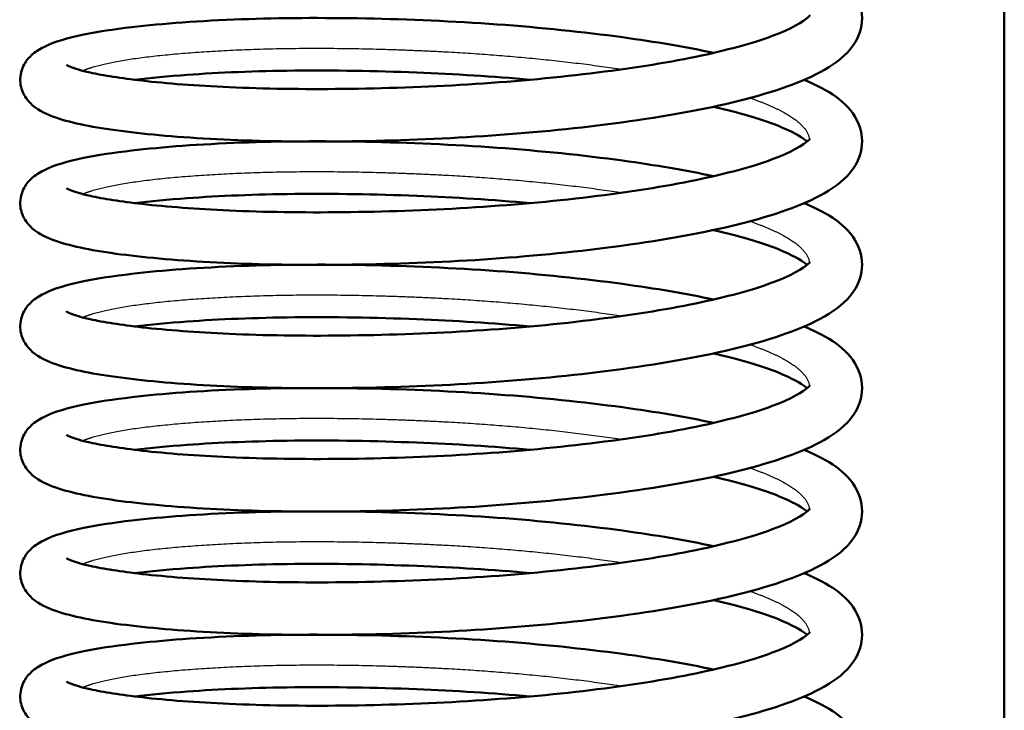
# Model space of a CAD drawing. Header units: millimetres. Extents: x 155 to 950, y -844 to 1327.
# Tile 6 of 58: x 252 to 271, y 126 to 139. Entities that reach past the tile are written whole.
import ezdxf

# ---------------------------------------------------------------- set-up
doc = ezdxf.new("R2010")
doc.units = ezdxf.units.MM
doc.header["$LTSCALE"] = 0.75
doc.layers.add('Visible', color=7, linetype='Continuous', lineweight=50)
doc.layers.add('Visible Narrow', color=7, linetype='Continuous', lineweight=25)

msp = doc.modelspace()

# ---------------------------------------------------------------- linework, layer by layer
at = {"layer": 'Visible'}
msp.add_line((271.063, 83.194, 27.449), (271.063, 192.994, 27.449), dxfattribs=at)
for points, knots in [([(267.261, 139.974, 24.505), (267.296, 139.959, 24.565), (267.33, 139.944, 24.627), (267.789, 139.733, 25.473), (268.13, 139.521, 26.331), (268.362, 138.975, 27.494), (268.381, 138.775, 27.841), (268.292, 138.419, 28.538), (268.194, 138.268, 28.896), (267.915, 137.976, 29.742), (267.713, 137.847, 30.234), (267.044, 137.514, 31.551), (266.464, 137.329, 32.345), (265.104, 137.016, 33.621), (264.32, 136.885, 34.136), (262.701, 136.68, 34.824), (261.855, 136.602, 35.028), (260.176, 136.496, 35.149), (259.323, 136.467, 35.073), (257.709, 136.449, 34.657), (256.928, 136.461, 34.315), (255.529, 136.526, 33.412), (254.896, 136.579, 32.837), (253.847, 136.709, 31.532), (253.426, 136.787, 30.784), (252.93, 136.947, 29.577), (252.785, 137.004, 29.13), (252.578, 137.159, 28.499), (252.512, 137.221, 28.305), (252.413, 137.379, 27.978), (252.378, 137.468, 27.839), (252.354, 137.676, 27.546), (252.378, 137.795, 27.386), (252.463, 137.973, 27.069), (252.517, 138.038, 26.91), (252.649, 138.162, 26.51), (252.728, 138.21, 26.265), (253.017, 138.355, 25.41), (253.261, 138.424, 24.801), (253.834, 138.542, 23.762), (254.138, 138.589, 23.314), (255.066, 138.698, 22.208), (255.781, 138.751, 21.606), (257.296, 138.806, 20.733), (258.105, 138.811, 20.428), (259.747, 138.779, 20.1), (260.602, 138.742, 20.071), (262.25, 138.623, 20.28), (263.064, 138.539, 20.521), (264.432, 138.352, 21.178), (265.018, 138.253, 21.567), (265.54, 138.141, 22.019)], [53.999239, 53.999239, 53.999239, 53.999239, 54.020718, 54.020718, 54.295066, 54.295066, 54.41255, 54.41255, 54.531214, 54.531214, 54.693933, 54.693933, 54.98546, 54.98546, 55.261211, 55.261211, 55.516571, 55.516571, 55.767056, 55.767056, 56.016375, 56.016375, 56.266974, 56.266974, 56.520162, 56.520162, 56.661339, 56.661339, 56.724883, 56.724883, 56.774422, 56.774422, 56.833045, 56.833045, 56.886479, 56.886479, 56.964693, 56.964693, 57.160693, 57.160693, 57.322396, 57.322396, 57.594867, 57.594867, 57.847231, 57.847231, 58.097447, 58.097447, 58.346874, 58.346874, 58.556013, 58.556013, 58.556013, 58.556013]), ([(253.241, 137.911, 28.814), (253.241, 137.911, 28.823), (253.241, 137.911, 28.832), (253.243, 137.91, 29.094), (253.271, 137.893, 29.348), (253.397, 137.843, 30.009), (253.525, 137.804, 30.414), (253.94, 137.712, 31.381), (254.279, 137.658, 31.931), (255.15, 137.56, 32.993), (255.715, 137.516, 33.497), (256.995, 137.459, 34.334), (257.735, 137.448, 34.662), (259.266, 137.465, 35.065), (260.077, 137.492, 35.145), (261.663, 137.589, 35.044), (262.459, 137.661, 34.862), (263.924, 137.839, 34.262), (264.613, 137.946, 33.837), (265.782, 138.187, 32.809), (266.282, 138.324, 32.196), (267.008, 138.594, 30.878), (267.254, 138.741, 30.155), (267.364, 138.844, 29.173), (267.374, 138.86, 28.927), (267.374, 138.86, 28.68)], [56.881124, 56.881124, 56.881124, 56.881124, 56.883894, 56.883894, 56.959846, 56.959846, 57.086246, 57.086246, 57.276943, 57.276943, 57.49936, 57.49936, 57.735934, 57.735934, 57.974288, 57.974288, 58.213751, 58.213751, 58.452126, 58.452126, 58.686262, 58.686262, 58.910624, 58.910624, 58.984398, 58.984398, 58.984398, 58.984398]), ([(262.053, 137.63, 20.301), (261.352, 137.693, 20.14), (260.619, 137.738, 20.082), (259.106, 137.798, 20.184), (258.31, 137.811, 20.368), (256.836, 137.796, 20.973), (256.138, 137.767, 21.401), (255.17, 137.697, 22.24), (254.834, 137.666, 22.598), (254.537, 137.63, 22.984)], [55.4189822, 55.4189822, 55.4189822, 55.4189822, 55.635157, 55.635157, 55.8739855, 55.8739855, 56.113343, 56.113343, 56.2588283, 56.2588283, 56.2588283, 56.2588283]), ([(267.261, 137.63, 24.124), (267.296, 137.615, 24.185), (267.33, 137.599, 24.246), (267.789, 137.388, 25.093), (268.13, 137.177, 25.95), (268.362, 136.631, 27.114), (268.381, 136.431, 27.46), (268.292, 136.075, 28.157), (268.194, 135.923, 28.515), (267.915, 135.631, 29.362), (267.713, 135.503, 29.853), (267.043, 135.17, 31.17), (266.464, 134.985, 31.965), (265.104, 134.672, 33.241), (264.32, 134.541, 33.756), (262.701, 134.336, 34.443), (261.854, 134.257, 34.648), (260.176, 134.152, 34.769), (259.322, 134.123, 34.692), (257.709, 134.105, 34.276), (256.928, 134.117, 33.934), (255.529, 134.182, 33.031), (254.896, 134.234, 32.456), (253.847, 134.365, 31.151), (253.426, 134.443, 30.403), (252.93, 134.602, 29.196), (252.785, 134.659, 28.749), (252.578, 134.815, 28.118), (252.512, 134.876, 27.924), (252.413, 135.035, 27.597), (252.378, 135.124, 27.458), (252.354, 135.331, 27.165), (252.378, 135.451, 27.005), (252.463, 135.629, 26.688), (252.517, 135.694, 26.529), (252.649, 135.818, 26.129), (252.728, 135.865, 25.884), (253.017, 136.011, 25.029), (253.261, 136.08, 24.42), (253.833, 136.198, 23.381), (254.138, 136.244, 22.933), (255.066, 136.353, 21.828), (255.781, 136.406, 21.225), (257.296, 136.462, 20.352), (258.105, 136.467, 20.048), (259.747, 136.434, 19.719), (260.602, 136.398, 19.69), (262.25, 136.279, 19.899), (263.064, 136.195, 20.14), (264.431, 136.008, 20.797), (265.018, 135.909, 21.186), (265.54, 135.797, 21.638)], [58.832865, 58.832865, 58.832865, 58.832865, 58.85436, 58.85436, 59.128711, 59.128711, 59.24619, 59.24619, 59.364852, 59.364852, 59.527583, 59.527583, 59.819115, 59.819115, 60.094862, 60.094862, 60.350222, 60.350222, 60.600706, 60.600706, 60.850025, 60.850025, 61.100624, 61.100624, 61.353813, 61.353813, 61.494993, 61.494993, 61.55852, 61.55852, 61.608046, 61.608046, 61.666669, 61.666669, 61.720103, 61.720103, 61.798314, 61.798314, 61.994307, 61.994307, 62.156011, 62.156011, 62.428484, 62.428484, 62.680847, 62.680847, 62.931064, 62.931064, 63.180491, 63.180491, 63.389639, 63.389639, 63.389639, 63.389639]), ([(267.318, 136.458, 25.657), (267.245, 136.519, 25.138), (267.092, 136.614, 24.63), (266.643, 136.809, 23.628), (266.329, 136.915, 23.13), (265.827, 137.05, 22.524), (265.687, 137.084, 22.37), (265.54, 137.118, 22.222)], [54.6163132, 54.6163132, 54.6163132, 54.6163132, 54.7744722, 54.7744722, 54.9508505, 54.9508505, 55.0139275, 55.0139275, 55.0139275, 55.0139275]), ([(253.241, 135.567, 28.433), (253.241, 135.567, 28.442), (253.241, 135.567, 28.451), (253.243, 135.565, 28.714), (253.271, 135.549, 28.967), (253.397, 135.499, 29.628), (253.525, 135.46, 30.033), (253.94, 135.367, 31), (254.279, 135.314, 31.55), (255.15, 135.216, 32.612), (255.715, 135.172, 33.117), (256.995, 135.115, 33.953), (257.735, 135.104, 34.281), (259.266, 135.121, 34.685), (260.077, 135.148, 34.764), (261.663, 135.245, 34.663), (262.459, 135.316, 34.481), (263.924, 135.494, 33.881), (264.613, 135.602, 33.456), (265.782, 135.843, 32.428), (266.282, 135.98, 31.815), (267.008, 136.25, 30.497), (267.254, 136.396, 29.774), (267.364, 136.499, 28.792), (267.374, 136.516, 28.546), (267.374, 136.516, 28.299)], [52.248763, 52.248763, 52.248763, 52.248763, 52.251534, 52.251534, 52.327486, 52.327486, 52.453886, 52.453886, 52.644583, 52.644583, 52.867, 52.867, 53.103574, 53.103574, 53.341928, 53.341928, 53.581391, 53.581391, 53.819766, 53.819766, 54.053902, 54.053902, 54.278264, 54.278264, 54.352038, 54.352038, 54.352038, 54.352038]), ([(262.053, 135.286, 19.92), (261.352, 135.348, 19.76), (260.619, 135.394, 19.701), (259.106, 135.454, 19.803), (258.31, 135.467, 19.987), (256.836, 135.452, 20.592), (256.138, 135.423, 21.021), (255.17, 135.353, 21.86), (254.834, 135.321, 22.217), (254.537, 135.285, 22.603)], [50.7866222, 50.7866222, 50.7866222, 50.7866222, 51.0027969, 51.0027969, 51.2416255, 51.2416255, 51.4809829, 51.4809829, 51.6264682, 51.6264682, 51.6264682, 51.6264682]), ([(267.261, 135.285, 23.743), (267.296, 135.27, 23.804), (267.33, 135.255, 23.865), (267.789, 135.044, 24.712), (268.13, 134.833, 25.569), (268.362, 134.286, 26.733), (268.381, 134.087, 27.079), (268.292, 133.731, 27.776), (268.194, 133.579, 28.134), (267.915, 133.287, 28.981), (267.713, 133.158, 29.472), (267.043, 132.826, 30.789), (266.464, 132.64, 31.584), (265.104, 132.327, 32.86), (264.32, 132.197, 33.375), (262.701, 131.992, 34.062), (261.855, 131.913, 34.267), (260.176, 131.808, 34.388), (259.323, 131.779, 34.311), (257.709, 131.761, 33.896), (256.928, 131.773, 33.553), (255.529, 131.838, 32.65), (254.896, 131.89, 32.075), (253.847, 132.021, 30.77), (253.426, 132.099, 30.022), (252.93, 132.258, 28.816), (252.785, 132.315, 28.368), (252.578, 132.47, 27.737), (252.512, 132.532, 27.543), (252.413, 132.691, 27.216), (252.378, 132.779, 27.077), (252.354, 132.987, 26.784), (252.378, 133.107, 26.624), (252.463, 133.284, 26.307), (252.517, 133.349, 26.148), (252.649, 133.474, 25.748), (252.728, 133.521, 25.503), (253.017, 133.666, 24.648), (253.261, 133.736, 24.039), (253.833, 133.853, 23), (254.138, 133.9, 22.552), (255.066, 134.009, 21.447), (255.781, 134.062, 20.844), (257.296, 134.117, 19.971), (258.105, 134.123, 19.667), (259.747, 134.09, 19.338), (260.602, 134.054, 19.309), (262.25, 133.934, 19.518), (263.064, 133.851, 19.759), (264.432, 133.663, 20.416), (265.018, 133.564, 20.805), (265.54, 133.453, 21.257)], [63.666491, 63.666491, 63.666491, 63.666491, 63.687976, 63.687976, 63.962326, 63.962326, 64.079807, 64.079807, 64.198471, 64.198471, 64.361195, 64.361195, 64.652724, 64.652724, 64.928473, 64.928473, 65.183833, 65.183833, 65.434318, 65.434318, 65.683637, 65.683637, 65.934236, 65.934236, 66.187424, 66.187424, 66.328602, 66.328602, 66.39214, 66.39214, 66.441673, 66.441673, 66.500296, 66.500296, 66.553731, 66.553731, 66.631943, 66.631943, 66.82794, 66.82794, 66.989644, 66.989644, 67.262116, 67.262116, 67.514479, 67.514479, 67.764695, 67.764695, 68.014123, 68.014123, 68.223265, 68.223265, 68.223265, 68.223265]), ([(267.318, 134.113, 25.276), (267.245, 134.175, 24.757), (267.092, 134.269, 24.249), (266.643, 134.465, 23.247), (266.329, 134.571, 22.749), (265.827, 134.705, 22.143), (265.687, 134.74, 21.989), (265.54, 134.774, 21.841)], [49.9839532, 49.9839532, 49.9839532, 49.9839532, 50.1421121, 50.1421121, 50.3184904, 50.3184904, 50.3815674, 50.3815674, 50.3815674, 50.3815674]), ([(253.241, 133.223, 28.052), (253.241, 133.223, 28.061), (253.241, 133.222, 28.07), (253.243, 133.221, 28.333), (253.271, 133.205, 28.586), (253.397, 133.154, 29.247), (253.525, 133.116, 29.652), (253.94, 133.023, 30.619), (254.279, 132.969, 31.169), (255.15, 132.872, 32.231), (255.715, 132.828, 32.736), (256.995, 132.771, 33.572), (257.735, 132.76, 33.9), (259.266, 132.777, 34.304), (260.077, 132.804, 34.383), (261.663, 132.9, 34.282), (262.459, 132.972, 34.1), (263.924, 133.15, 33.5), (264.613, 133.258, 33.076), (265.782, 133.499, 32.047), (266.282, 133.636, 31.434), (267.008, 133.906, 30.116), (267.254, 134.052, 29.393), (267.364, 134.155, 28.411), (267.374, 134.171, 28.165), (267.374, 134.171, 27.918)], [47.616403, 47.616403, 47.616403, 47.616403, 47.619174, 47.619174, 47.695125, 47.695125, 47.821526, 47.821526, 48.012223, 48.012223, 48.23464, 48.23464, 48.471214, 48.471214, 48.709568, 48.709568, 48.949031, 48.949031, 49.187406, 49.187406, 49.421542, 49.421542, 49.645904, 49.645904, 49.719678, 49.719678, 49.719678, 49.719678]), ([(262.053, 132.941, 19.539), (261.352, 133.004, 19.379), (260.619, 133.05, 19.32), (259.106, 133.11, 19.422), (258.31, 133.122, 19.606), (256.836, 133.107, 20.211), (256.138, 133.078, 20.64), (255.17, 133.009, 21.479), (254.834, 132.977, 21.836), (254.537, 132.941, 22.222)], [46.1542621, 46.1542621, 46.1542621, 46.1542621, 46.3704369, 46.3704369, 46.6092654, 46.6092654, 46.8486229, 46.8486229, 46.9941081, 46.9941081, 46.9941081, 46.9941081]), ([(267.261, 132.941, 23.362), (267.296, 132.926, 23.423), (267.33, 132.911, 23.484), (267.789, 132.7, 24.331), (268.13, 132.488, 25.189), (268.362, 131.942, 26.352), (268.381, 131.742, 26.699), (268.292, 131.386, 27.395), (268.194, 131.235, 27.753), (267.915, 130.943, 28.6), (267.713, 130.814, 29.091), (267.043, 130.482, 30.408), (266.464, 130.296, 31.203), (265.104, 129.983, 32.479), (264.32, 129.852, 32.994), (262.701, 129.648, 33.681), (261.854, 129.569, 33.886), (260.176, 129.463, 34.007), (259.323, 129.434, 33.93), (257.709, 129.416, 33.515), (256.928, 129.429, 33.172), (255.529, 129.493, 32.269), (254.896, 129.546, 31.694), (253.847, 129.676, 30.389), (253.426, 129.754, 29.641), (252.93, 129.914, 28.435), (252.785, 129.971, 27.988), (252.578, 130.126, 27.356), (252.512, 130.188, 27.162), (252.413, 130.347, 26.835), (252.378, 130.435, 26.697), (252.354, 130.643, 26.403), (252.378, 130.763, 26.243), (252.463, 130.94, 25.926), (252.517, 131.005, 25.767), (252.649, 131.129, 25.367), (252.728, 131.177, 25.122), (253.017, 131.322, 24.267), (253.261, 131.391, 23.659), (253.833, 131.509, 22.619), (254.138, 131.556, 22.171), (255.066, 131.665, 21.066), (255.781, 131.718, 20.463), (257.296, 131.773, 19.591), (258.105, 131.778, 19.286), (259.747, 131.746, 18.957), (260.602, 131.709, 18.928), (262.25, 131.59, 19.137), (263.064, 131.506, 19.378), (264.432, 131.319, 20.035), (265.018, 131.22, 20.424), (265.54, 131.108, 20.876)], [68.500118, 68.500118, 68.500118, 68.500118, 68.521608, 68.521608, 68.795959, 68.795959, 68.913439, 68.913439, 69.032101, 69.032101, 69.19483, 69.19483, 69.486361, 69.486361, 69.762108, 69.762108, 70.017468, 70.017468, 70.267953, 70.267953, 70.517272, 70.517272, 70.767871, 70.767871, 71.021059, 71.021059, 71.162239, 71.162239, 71.22577, 71.22577, 71.275299, 71.275299, 71.333921, 71.333921, 71.387356, 71.387356, 71.465568, 71.465568, 71.661562, 71.661562, 71.823266, 71.823266, 72.095738, 72.095738, 72.348102, 72.348102, 72.598318, 72.598318, 72.847746, 72.847746, 73.056891, 73.056891, 73.056891, 73.056891]), ([(267.318, 131.769, 24.895), (267.245, 131.83, 24.376), (267.092, 131.925, 23.868), (266.643, 132.121, 22.866), (266.329, 132.227, 22.368), (265.827, 132.361, 21.762), (265.687, 132.396, 21.608), (265.54, 132.429, 21.46)], [45.3515931, 45.3515931, 45.3515931, 45.3515931, 45.5097521, 45.5097521, 45.6861303, 45.6861303, 45.7492073, 45.7492073, 45.7492073, 45.7492073]), ([(253.241, 130.878, 27.671), (253.241, 130.878, 27.68), (253.241, 130.878, 27.689), (253.243, 130.877, 27.952), (253.271, 130.86, 28.205), (253.397, 130.81, 28.866), (253.525, 130.771, 29.271), (253.94, 130.679, 30.238), (254.279, 130.625, 30.788), (255.15, 130.527, 31.851), (255.715, 130.484, 32.355), (256.995, 130.427, 33.191), (257.735, 130.416, 33.519), (259.266, 130.432, 33.923), (260.077, 130.46, 34.002), (261.663, 130.556, 33.901), (262.459, 130.628, 33.719), (263.924, 130.806, 33.119), (264.613, 130.913, 32.695), (265.782, 131.154, 31.666), (266.282, 131.292, 31.053), (267.008, 131.561, 29.735), (267.254, 131.708, 29.012), (267.364, 131.811, 28.03), (267.374, 131.827, 27.784), (267.374, 131.827, 27.537)], [42.984043, 42.984043, 42.984043, 42.984043, 42.986814, 42.986814, 43.062765, 43.062765, 43.189166, 43.189166, 43.379862, 43.379862, 43.60228, 43.60228, 43.838854, 43.838854, 44.077208, 44.077208, 44.316671, 44.316671, 44.555046, 44.555046, 44.789182, 44.789182, 45.013544, 45.013544, 45.087318, 45.087318, 45.087318, 45.087318]), ([(262.053, 130.597, 19.158), (261.352, 130.66, 18.998), (260.619, 130.705, 18.94), (259.106, 130.765, 19.041), (258.31, 130.778, 19.225), (256.836, 130.763, 19.83), (256.138, 130.734, 20.259), (255.17, 130.665, 21.098), (254.834, 130.633, 21.455), (254.537, 130.597, 21.841)], [41.5219021, 41.5219021, 41.5219021, 41.5219021, 41.7380768, 41.7380768, 41.9769054, 41.9769054, 42.2162628, 42.2162628, 42.3617481, 42.3617481, 42.3617481, 42.3617481]), ([(267.261, 130.597, 22.981), (267.296, 130.582, 23.042), (267.33, 130.567, 23.103), (267.789, 130.356, 23.95), (268.13, 130.144, 24.808), (268.362, 129.598, 25.971), (268.381, 129.398, 26.318), (268.292, 129.042, 27.014), (268.194, 128.891, 27.372), (267.915, 128.598, 28.219), (267.713, 128.47, 28.71), (267.043, 128.137, 30.027), (266.464, 127.952, 30.822), (265.104, 127.639, 32.098), (264.32, 127.508, 32.613), (262.701, 127.303, 33.3), (261.855, 127.225, 33.505), (260.176, 127.119, 33.626), (259.323, 127.09, 33.549), (257.709, 127.072, 33.134), (256.928, 127.084, 32.791), (255.529, 127.149, 31.888), (254.896, 127.202, 31.313), (253.847, 127.332, 30.008), (253.426, 127.41, 29.261), (252.93, 127.57, 28.054), (252.785, 127.627, 27.607), (252.578, 127.782, 26.975), (252.512, 127.844, 26.781), (252.413, 128.002, 26.454), (252.378, 128.091, 26.316), (252.354, 128.299, 26.022), (252.378, 128.418, 25.863), (252.463, 128.596, 25.545), (252.517, 128.661, 25.386), (252.649, 128.785, 24.986), (252.728, 128.833, 24.741), (253.017, 128.978, 23.886), (253.261, 129.047, 23.278), (253.833, 129.165, 22.238), (254.138, 129.212, 21.79), (255.066, 129.321, 20.685), (255.781, 129.374, 20.082), (257.296, 129.429, 19.21), (258.105, 129.434, 18.905), (259.747, 129.402, 18.577), (260.602, 129.365, 18.547), (262.25, 129.246, 18.756), (263.064, 129.162, 18.997), (264.432, 128.975, 19.655), (265.018, 128.876, 20.043), (265.54, 128.764, 20.495)], [73.333744, 73.333744, 73.333744, 73.333744, 73.355231, 73.355231, 73.629581, 73.629581, 73.747062, 73.747062, 73.865725, 73.865725, 74.028451, 74.028451, 74.319981, 74.319981, 74.595729, 74.595729, 74.851089, 74.851089, 75.101574, 75.101574, 75.350893, 75.350893, 75.601492, 75.601492, 75.85468, 75.85468, 75.995859, 75.995859, 76.059394, 76.059394, 76.108925, 76.108925, 76.167548, 76.167548, 76.220982, 76.220982, 76.299195, 76.299195, 76.495191, 76.495191, 76.656894, 76.656894, 76.929367, 76.929367, 77.18173, 77.18173, 77.431946, 77.431946, 77.681374, 77.681374, 77.890517, 77.890517, 77.890517, 77.890517]), ([(267.318, 129.425, 24.514), (267.245, 129.486, 23.995), (267.092, 129.581, 23.487), (266.643, 129.776, 22.485), (266.329, 129.883, 21.987), (265.827, 130.017, 21.381), (265.687, 130.052, 21.227), (265.54, 130.085, 21.079)], [40.719233, 40.719233, 40.719233, 40.719233, 40.877392, 40.877392, 41.0537703, 41.0537703, 41.1168472, 41.1168472, 41.1168472, 41.1168472]), ([(253.241, 128.534, 27.29), (253.241, 128.534, 27.299), (253.241, 128.534, 27.308), (253.243, 128.533, 27.571), (253.271, 128.516, 27.824), (253.397, 128.466, 28.485), (253.525, 128.427, 28.89), (253.94, 128.335, 29.858), (254.279, 128.281, 30.407), (255.15, 128.183, 31.47), (255.715, 128.139, 31.974), (256.995, 128.082, 32.81), (257.735, 128.071, 33.138), (259.266, 128.088, 33.542), (260.077, 128.115, 33.621), (261.663, 128.212, 33.52), (262.459, 128.284, 33.338), (263.924, 128.462, 32.738), (264.613, 128.569, 32.314), (265.782, 128.81, 31.286), (266.282, 128.947, 30.672), (267.008, 129.217, 29.354), (267.254, 129.364, 28.632), (267.364, 129.467, 27.649), (267.374, 129.483, 27.403), (267.374, 129.483, 27.156)], [38.351683, 38.351683, 38.351683, 38.351683, 38.354454, 38.354454, 38.430405, 38.430405, 38.556806, 38.556806, 38.747502, 38.747502, 38.96992, 38.96992, 39.206494, 39.206494, 39.444848, 39.444848, 39.684311, 39.684311, 39.922686, 39.922686, 40.156822, 40.156822, 40.381184, 40.381184, 40.454958, 40.454958, 40.454958, 40.454958]), ([(262.053, 128.253, 18.777), (261.352, 128.316, 18.617), (260.619, 128.361, 18.559), (259.106, 128.421, 18.66), (258.31, 128.434, 18.844), (256.836, 128.419, 19.449), (256.138, 128.39, 19.878), (255.17, 128.32, 20.717), (254.834, 128.289, 21.074), (254.537, 128.253, 21.46)], [36.889542, 36.889542, 36.889542, 36.889542, 37.1057167, 37.1057167, 37.3445453, 37.3445453, 37.5839027, 37.5839027, 37.729388, 37.729388, 37.729388, 37.729388]), ([(267.261, 128.253, 22.6), (267.296, 128.238, 22.661), (267.33, 128.222, 22.722), (267.789, 128.011, 23.569), (268.13, 127.8, 24.427), (268.362, 127.254, 25.59), (268.381, 127.054, 25.937), (268.292, 126.698, 26.633), (268.194, 126.546, 26.991), (267.915, 126.254, 27.838), (267.713, 126.126, 28.329), (267.043, 125.793, 29.646), (266.464, 125.608, 30.441), (265.104, 125.294, 31.717), (264.32, 125.164, 32.232), (262.701, 124.959, 32.919), (261.854, 124.88, 33.124), (260.176, 124.775, 33.245), (259.323, 124.746, 33.168), (257.709, 124.728, 32.753), (256.928, 124.74, 32.41), (255.529, 124.805, 31.507), (254.896, 124.857, 30.932), (253.847, 124.988, 29.627), (253.426, 125.066, 28.88), (252.93, 125.225, 27.673), (252.785, 125.282, 27.226), (252.578, 125.438, 26.594), (252.512, 125.499, 26.4), (252.413, 125.658, 26.073), (252.378, 125.747, 25.935), (252.354, 125.954, 25.641), (252.378, 126.074, 25.482), (252.463, 126.252, 25.164), (252.517, 126.317, 25.005), (252.649, 126.441, 24.605), (252.728, 126.488, 24.36), (253.017, 126.634, 23.505), (253.261, 126.703, 22.897), (253.833, 126.821, 21.858), (254.138, 126.867, 21.409), (255.066, 126.976, 20.304), (255.781, 127.029, 19.701), (257.296, 127.085, 18.829), (258.105, 127.09, 18.524), (259.747, 127.057, 18.196), (260.602, 127.021, 18.166), (262.25, 126.902, 18.375), (263.064, 126.818, 18.616), (264.432, 126.631, 19.274), (265.018, 126.532, 19.662), (265.54, 126.42, 20.115)], [78.16737, 78.16737, 78.16737, 78.16737, 78.188859, 78.188859, 78.463209, 78.463209, 78.58069, 78.58069, 78.699353, 78.699353, 78.86208, 78.86208, 79.15361, 79.15361, 79.429358, 79.429358, 79.684718, 79.684718, 79.935203, 79.935203, 80.184522, 80.184522, 80.435121, 80.435121, 80.688309, 80.688309, 80.829489, 80.829489, 80.893021, 80.893021, 80.942551, 80.942551, 81.001174, 81.001174, 81.054608, 81.054608, 81.13282, 81.13282, 81.328815, 81.328815, 81.490519, 81.490519, 81.762991, 81.762991, 82.015355, 82.015355, 82.265571, 82.265571, 82.514999, 82.514999, 82.724144, 82.724144, 82.724144, 82.724144]), ([(267.318, 127.08, 24.133), (267.245, 127.142, 23.614), (267.092, 127.237, 23.106), (266.643, 127.432, 22.104), (266.329, 127.538, 21.606), (265.827, 127.673, 21), (265.687, 127.707, 20.846), (265.54, 127.741, 20.698)], [36.086873, 36.086873, 36.086873, 36.086873, 36.245032, 36.245032, 36.4214102, 36.4214102, 36.4844872, 36.4844872, 36.4844872, 36.4844872]), ([(253.241, 126.19, 26.909), (253.241, 126.19, 26.918), (253.241, 126.19, 26.928), (253.243, 126.188, 27.19), (253.271, 126.172, 27.443), (253.397, 126.122, 28.104), (253.525, 126.083, 28.509), (253.94, 125.99, 29.477), (254.279, 125.937, 30.026), (255.15, 125.839, 31.089), (255.715, 125.795, 31.593), (256.995, 125.738, 32.429), (257.735, 125.727, 32.757), (259.266, 125.744, 33.161), (260.077, 125.771, 33.24), (261.663, 125.868, 33.139), (262.459, 125.939, 32.957), (263.924, 126.117, 32.357), (264.613, 126.225, 31.933), (265.782, 126.466, 30.905), (266.282, 126.603, 30.291), (267.008, 126.873, 28.974), (267.254, 127.019, 28.251), (267.364, 127.122, 27.268), (267.374, 127.139, 27.022), (267.374, 127.139, 26.775)], [33.719323, 33.719323, 33.719323, 33.719323, 33.722094, 33.722094, 33.798045, 33.798045, 33.924446, 33.924446, 34.115142, 34.115142, 34.337559, 34.337559, 34.574134, 34.574134, 34.812488, 34.812488, 35.051951, 35.051951, 35.290325, 35.290325, 35.524462, 35.524462, 35.748823, 35.748823, 35.822598, 35.822598, 35.822598, 35.822598]), ([(262.053, 125.908, 18.396), (261.352, 125.971, 18.236), (260.619, 126.017, 18.178), (259.106, 126.077, 18.279), (258.31, 126.09, 18.464), (256.836, 126.075, 19.068), (256.138, 126.046, 19.497), (255.17, 125.976, 20.336), (254.834, 125.944, 20.693), (254.537, 125.908, 21.08)], [32.2571819, 32.2571819, 32.2571819, 32.2571819, 32.4733566, 32.4733566, 32.7121852, 32.7121852, 32.9515426, 32.9515426, 33.097028, 33.097028, 33.097028, 33.097028]), ([(267.261, 125.908, 22.219), (267.296, 125.893, 22.28), (267.33, 125.878, 22.341), (267.789, 125.667, 23.188), (268.13, 125.456, 24.046), (268.362, 124.909, 25.209), (268.381, 124.71, 25.556), (268.292, 124.354, 26.252), (268.194, 124.202, 26.61), (267.915, 123.91, 27.457), (267.713, 123.781, 27.949), (267.043, 123.449, 29.265), (266.464, 123.263, 30.06), (265.104, 122.95, 31.336), (264.32, 122.82, 31.851), (262.701, 122.615, 32.539), (261.855, 122.536, 32.743), (260.176, 122.431, 32.864), (259.323, 122.402, 32.787), (257.709, 122.384, 32.372), (256.928, 122.396, 32.029), (255.529, 122.461, 31.126), (254.896, 122.513, 30.551), (253.847, 122.643, 29.246), (253.426, 122.722, 28.499), (252.93, 122.881, 27.292), (252.785, 122.938, 26.845), (252.578, 123.093, 26.213), (252.512, 123.155, 26.019), (252.413, 123.314, 25.692), (252.378, 123.402, 25.554), (252.354, 123.61, 25.26), (252.378, 123.73, 25.101), (252.463, 123.907, 24.783), (252.517, 123.972, 24.624), (252.649, 124.097, 24.225), (252.728, 124.144, 23.979), (253.017, 124.289, 23.124), (253.261, 124.359, 22.516), (253.833, 124.476, 21.477), (254.138, 124.523, 21.028), (255.066, 124.632, 19.923), (255.781, 124.685, 19.321), (257.296, 124.74, 18.448), (258.105, 124.746, 18.143), (259.747, 124.713, 17.815), (260.602, 124.677, 17.785), (262.25, 124.557, 17.994), (263.064, 124.474, 18.235), (264.432, 124.286, 18.893), (265.018, 124.187, 19.281), (265.54, 124.076, 19.734)], [83.000996, 83.000996, 83.000996, 83.000996, 83.022484, 83.022484, 83.296834, 83.296834, 83.414315, 83.414315, 83.532978, 83.532978, 83.695704, 83.695704, 83.987234, 83.987234, 84.262982, 84.262982, 84.518342, 84.518342, 84.768827, 84.768827, 85.018146, 85.018146, 85.268745, 85.268745, 85.521933, 85.521933, 85.663113, 85.663113, 85.726646, 85.726646, 85.776178, 85.776178, 85.8348, 85.8348, 85.888235, 85.888235, 85.966447, 85.966447, 86.162443, 86.162443, 86.324146, 86.324146, 86.596618, 86.596618, 86.848982, 86.848982, 87.099198, 87.099198, 87.348626, 87.348626, 87.55777, 87.55777, 87.55777, 87.55777])]:
    msp.add_open_spline(points, degree=3, knots=knots, dxfattribs=at)
at = {"layer": 'Visible Narrow'}
for points, weights, knots in [([(253.551, 137.801, 26.006), (253.631, 137.837, 25.669), (253.744, 137.871, 25.342), (254.485, 138.099, 23.201), (256.348, 138.191, 21.894), (258.211, 138.283, 20.587), (260.485, 138.159, 20.607), (262.256, 138.063, 20.623), (263.8, 137.829, 21.467)], [0.986892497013, 0.992204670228, 1, 0.951056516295, 1, 0.951056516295, 1, 0.961452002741, 0.983624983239], [-0.50899697, -0.50899697, -0.50899697, -0.50833333, -0.50833333, -0.50416667, -0.50416667, -0.5, -0.5, -0.49671832, -0.49671832, -0.49671832]), ([(266.232, 137.284, 23.691), (266.768, 137.098, 24.498), (267.056, 136.896, 25.419), (267.335, 136.702, 26.309), (267.36, 136.497, 27.239)], [0.975820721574, 0.978203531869, 1, 0.978928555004, 0.976000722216], [-0.493522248, -0.493522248, -0.493522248, -0.491666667, -0.491666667, -0.489872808, -0.489872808, -0.489872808]), ([(253.551, 135.457, 25.625), (253.631, 135.492, 25.288), (253.744, 135.527, 24.961), (254.485, 135.755, 22.82), (256.348, 135.847, 21.513), (258.211, 135.939, 20.206), (260.485, 135.815, 20.226), (262.256, 135.719, 20.242), (263.8, 135.485, 21.086)], [0.986892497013, 0.992204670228, 1, 0.951056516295, 1, 0.951056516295, 1, 0.961452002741, 0.983624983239], [-0.4673303, -0.4673303, -0.4673303, -0.46666667, -0.46666667, -0.4625, -0.4625, -0.45833333, -0.45833333, -0.45505166, -0.45505166, -0.45505166]), ([(266.232, 134.94, 23.311), (266.768, 134.754, 24.117), (267.056, 134.552, 25.038), (267.335, 134.357, 25.928), (267.36, 134.153, 26.858)], [0.975820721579, 0.978203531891, 1, 0.978928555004, 0.976000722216], [-0.451855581, -0.451855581, -0.451855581, -0.45, -0.45, -0.448206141, -0.448206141, -0.448206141]), ([(253.551, 133.112, 25.244), (253.631, 133.148, 24.907), (253.744, 133.183, 24.58), (254.485, 133.411, 22.439), (256.348, 133.503, 21.132), (258.211, 133.595, 19.825), (260.485, 133.471, 19.846), (262.256, 133.375, 19.861), (263.8, 133.141, 20.705)], [0.986892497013, 0.992204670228, 1, 0.951056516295, 1, 0.951056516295, 1, 0.961452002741, 0.983624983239], [-0.42566363, -0.42566363, -0.42566363, -0.425, -0.425, -0.42083333, -0.42083333, -0.41666667, -0.41666667, -0.41338499, -0.41338499, -0.41338499]), ([(266.232, 132.595, 22.93), (266.768, 132.41, 23.736), (267.056, 132.208, 24.657), (267.335, 132.013, 25.547), (267.36, 131.809, 26.477)], [0.975820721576, 0.978203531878, 1, 0.978928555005, 0.976000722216], [-0.410188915, -0.410188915, -0.410188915, -0.408333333, -0.408333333, -0.406539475, -0.406539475, -0.406539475]), ([(253.551, 130.768, 24.863), (253.631, 130.804, 24.526), (253.744, 130.839, 24.199), (254.485, 131.066, 22.058), (256.348, 131.158, 20.751), (258.211, 131.25, 19.445), (260.485, 131.127, 19.465), (262.256, 131.03, 19.48), (263.8, 130.796, 20.324)], [0.986892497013, 0.992204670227, 1, 0.951056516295, 1, 0.951056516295, 1, 0.961452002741, 0.983624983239], [-0.38399697, -0.38399697, -0.38399697, -0.38333333, -0.38333333, -0.37916667, -0.37916667, -0.375, -0.375, -0.37171832, -0.37171832, -0.37171832]), ([(266.232, 130.251, 22.549), (266.768, 130.065, 23.355), (267.056, 129.864, 24.276), (267.335, 129.669, 25.166), (267.36, 129.465, 26.097)], [0.975820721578, 0.978203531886, 1, 0.978928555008, 0.976000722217], [-0.368522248, -0.368522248, -0.368522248, -0.366666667, -0.366666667, -0.364872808, -0.364872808, -0.364872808]), ([(253.551, 128.424, 24.482), (253.631, 128.46, 24.145), (253.744, 128.494, 23.819), (254.485, 128.722, 21.677), (256.348, 128.814, 20.37), (258.211, 128.906, 19.064), (260.485, 128.782, 19.084), (262.256, 128.686, 19.099), (263.8, 128.452, 19.943)], [0.986892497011, 0.992204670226, 1, 0.951056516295, 1, 0.951056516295, 1, 0.961452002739, 0.98362498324], [-0.3423303, -0.3423303, -0.3423303, -0.34166667, -0.34166667, -0.3375, -0.3375, -0.33333333, -0.33333333, -0.33005166, -0.33005166, -0.33005166]), ([(266.232, 127.907, 22.168), (266.768, 127.721, 22.974), (267.056, 127.519, 23.895), (267.335, 127.324, 24.785), (267.36, 127.12, 25.716)], [0.975820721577, 0.978203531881, 1, 0.978928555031, 0.976000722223], [-0.326855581, -0.326855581, -0.326855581, -0.325, -0.325, -0.323206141, -0.323206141, -0.323206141]), ([(253.551, 126.08, 24.101), (253.631, 126.115, 23.765), (253.744, 126.15, 23.438), (254.485, 126.378, 21.296), (256.348, 126.47, 19.989), (258.211, 126.562, 18.683), (260.485, 126.438, 18.703), (262.256, 126.342, 18.719), (263.8, 126.108, 19.562)], [0.986892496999, 0.992204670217, 1, 0.951056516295, 1, 0.951056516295, 1, 0.961452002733, 0.983624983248], [-0.30066363, -0.30066363, -0.30066363, -0.3, -0.3, -0.29583333, -0.29583333, -0.29166667, -0.29166667, -0.28838499, -0.28838499, -0.28838499])]:
    msp.add_rational_spline(points, weights, degree=2, knots=knots, dxfattribs=at)

doc.saveas('drawing.dxf')
